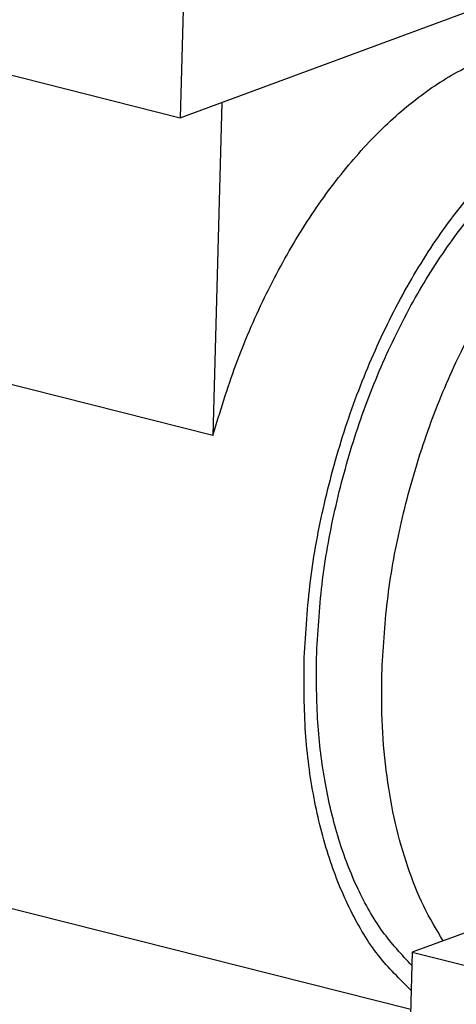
# Model space of a CAD drawing. Header units: inches. Extents: x -280 to 281, y -205 to 205.
# Tile 3 of 38: x -207 to -180, y -174 to -114. Entities that reach past the tile are written whole.
import ezdxf

# ---------------------------------------------------------------- set-up
doc = ezdxf.new("R2010")
doc.units = ezdxf.units.IN

# ---------------------------------------------------------------- blocks, each defined once
blk = doc.blocks.new('5222013340_00_G23_G27_BF_B14R_Motor_Bgr_63_EEXDe_1_1__3', base_point=(-541.08, -365.97))
at = {"color": 7, "linetype": 'Continuous'}
for p, q in [((-392.61, -180.73), (-394.2, -240.82)), ((-394.2, -240.82), (-310.02, -209.72)), ((-504.76, -212.93), (-394.2, -240.82)), ((-389.16, -238.96), (-390.24, -279.5)), ((-390.24, -279.5), (-492.84, -253.62)), ((-366.17, -349.34), (-489.23, -318.29)), ((-353.81, -337.88), (-365.98, -342.38)), ((-365.98, -342.38), (-366.19, -350.01)), ((-365.98, -342.38), (-354.05, -345.39))]:
    blk.add_line(p, q, dxfattribs=at)
for points, knots in [([(-390.24, -279.5), (-389.36, -276.61), (-387.62, -270.88), (-384.11, -262.74), (-380.05, -255.22), (-375.46, -248.51), (-370.47, -242.75), (-365.17, -238.07), (-359.67, -234.58), (-354.11, -232.41), (-348.55, -231.5), (-345.01, -232.1), (-343.28, -232.39)], [0, 0, 0, 0, 9.063305, 17.94872, 26.523568, 34.670998, 42.298174, 49.345992, 55.800906, 61.708675, 67.186719, 72.425339, 72.425339, 72.425339, 72.425339]), ([(-379.15, -307.1), (-378.98, -303.99), (-378.62, -297.68), (-376.93, -288.29), (-374.43, -279.04), (-371.11, -270.17), (-367.08, -261.91), (-362.42, -254.46), (-357.27, -248.03), (-351.73, -242.77), (-345.95, -238.8), (-340.07, -236.29), (-334.16, -235.18), (-330.4, -235.8), (-328.56, -236.1)], [0, 0, 0, 0, 9.357357, 18.93319, 28.56098, 38.071479, 47.301646, 56.10395, 64.356619, 71.975672, 78.929652, 85.257311, 91.084861, 96.630486, 96.630486, 96.630486, 96.630486]), ([(-377.64, -306.54), (-377.47, -303.56), (-377.13, -297.52), (-375.51, -288.52), (-373.12, -279.66), (-369.94, -271.16), (-366.07, -263.25), (-361.61, -256.12), (-356.67, -249.95), (-351.37, -244.91), (-345.84, -241.11), (-340.19, -238.71), (-334.54, -237.64), (-330.93, -238.24), (-329.17, -238.52)], [0, 0, 0, 0, 8.964191, 18.137678, 27.360939, 36.471837, 45.314182, 53.746642, 61.65256, 68.951485, 75.61328, 81.675071, 87.257766, 92.570381, 92.570381, 92.570381, 92.570381]), ([(-369.69, -308.55), (-369.52, -305.57), (-369.18, -299.52), (-367.55, -290.53), (-365.16, -281.67), (-361.98, -273.17), (-358.12, -265.25), (-353.66, -258.12), (-348.72, -251.96), (-343.42, -246.92), (-337.88, -243.12), (-332.24, -240.72), (-326.59, -239.65), (-322.98, -240.24), (-321.22, -240.53)], [0, 0, 0, 0, 8.964191, 18.137678, 27.360939, 36.471837, 45.314182, 53.746642, 61.65256, 68.951485, 75.61328, 81.675071, 87.257766, 92.570381, 92.570381, 92.570381, 92.570381]), ([(-366.03, -344.01), (-367.27, -342.67), (-369.87, -339.87), (-372.78, -334.6), (-375.11, -328.53), (-376.71, -321.71), (-377.64, -314.29), (-377.64, -309.17), (-377.64, -306.54)], [0, 0, 0, 0, 5.468451, 11.425144, 17.911288, 24.91807, 32.397809, 40.273666, 40.273666, 40.273666, 40.273666]), ([(-366.11, -347.04), (-367.5, -345.67), (-370.4, -342.81), (-373.67, -337.27), (-376.29, -330.81), (-378.1, -323.49), (-379.15, -315.49), (-379.15, -309.95), (-379.15, -307.1)], [0, 0, 0, 0, 5.825824, 12.18434, 19.13501, 26.674633, 34.751413, 43.277378, 43.277378, 43.277378, 43.277378]), ([(-362.23, -340.99), (-363.05, -339.61), (-364.76, -336.74), (-366.64, -331.92), (-368.14, -326.63), (-369.15, -320.9), (-369.72, -314.82), (-369.7, -310.67), (-369.69, -308.55)], [0, 0, 0, 0, 4.81844, 9.978463, 15.47794, 21.297686, 27.404888, 33.756046, 33.756046, 33.756046, 33.756046])]:
    blk.add_open_spline(points, degree=3, knots=knots, dxfattribs=at)
blk = doc.blocks.new('5222013340_00_G23_G27_BF_B14R_Motor_Bgr_63_EEXDe_1__4', base_point=(-541.08, -365.97))
blk.add_blockref('5222013340_00_G23_G27_BF_B14R_Motor_Bgr_63_EEXDe_1_1__3', (-541.08, -365.97))
blk = doc.blocks.new('Allg_AnsichtA_von_', base_point=(-386.11, -246.7))
blk.add_blockref('5222013340_00_G23_G27_BF_B14R_Motor_Bgr_63_EEXDe_1__4', (-541.08, -365.97))

msp = doc.modelspace()

# ---------------------------------------------------------------- block references
at = {"xscale": 0.5, "yscale": 0.5, "zscale": 0.5}
msp.add_blockref('Allg_AnsichtA_von_', (-193.054, -123.35), dxfattribs=at)

doc.saveas('drawing.dxf')
